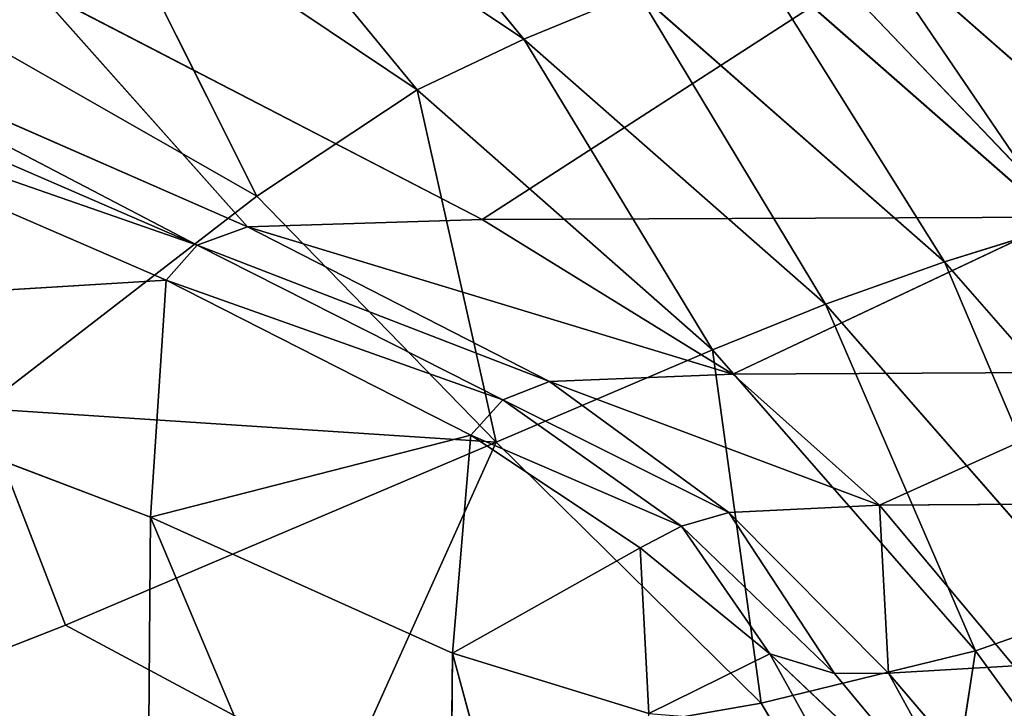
# Model space of a CAD drawing. Extents: x -51.9 to 0, y 0 to 35.3.
# Tile 58 of 117: x -29.2 to -23.8, y 24.5 to 28.3. Entities that reach past the tile are written whole.
import ezdxf

# ---------------------------------------------------------------- set-up
doc = ezdxf.new("R2010")
doc.units = 0
doc.header["$LTSCALE"] = 2.54
doc.layers.get('0').update_dxf_attribs({"color": 13, "linetype": 'CONTINUOUS'})

# ---------------------------------------------------------------- blocks, each defined once
blk = doc.blocks.new('GRUPUJ_2')
at = {"color": 0}
for p, q in [((6.1215, 27.5208, 10.7571), (5.9494, 24.7183, 12.55)), ((6.1215, 27.5208, 10.7571), (5.9494, 24.7183, 12.55)), ((7.1539, 24.798, 12.55), (6.1215, 27.5208, 10.7571)), ((7.1539, 24.798, 12.55), (6.1215, 27.5208, 10.7571)), ((4.7705, 27.4458, 10.7571), (5.9494, 24.7183, 12.55)), ((4.7705, 27.4458, 10.7571), (5.7719, 24.5619, 12.55)), ((4.7705, 27.4458, 10.7571), (5.9494, 24.7183, 12.55)), ((4.7705, 27.4458, 10.7571), (5.7719, 24.5619, 12.55)), ((4.5941, 27.2828, 10.7571), (5.7719, 24.5619, 12.55)), ((4.5941, 27.2828, 10.7571), (5.7719, 24.5619, 12.55)), ((4.502, 26.9937, 10.7571), (5.7719, 24.5619, 12.55)), ((5.6793, 24.3053, 12.55), (4.502, 26.9937, 10.7571)), ((4.502, 26.9937, 10.7571), (5.7719, 24.5619, 12.55)), ((5.6793, 24.3053, 12.55), (4.502, 26.9937, 10.7571)), ((5.6418, 23.1122, 12.55), (4.4645, 25.3871, 10.7571)), ((4.4645, 25.3871, 10.7571), (5.6793, 24.3053, 12.55)), ((5.6418, 23.1122, 12.55), (4.4645, 25.3871, 10.7571)), ((4.4645, 25.3871, 10.7571), (5.6793, 24.3053, 12.55)), ((5.9494, 24.7183, 12.55), (7.1539, 24.798, 12.55)), ((5.9494, 24.7183, 12.55), (7.1539, 24.798, 12.55)), ((6.7367, 23.1695, 14.3429), (7.1539, 24.798, 12.55)), ((6.7367, 23.1695, 14.3429), (7.1539, 24.798, 12.55)), ((10.3273, 24.8245, 12.55), (7.1539, 24.798, 12.55)), ((10.3273, 24.8245, 12.55), (7.1539, 24.798, 12.55)), ((7.1539, 24.798, 12.55), (7.8439, 23.2632, 14.3429)), ((7.1539, 24.798, 12.55), (7.8439, 23.2632, 14.3429)), ((7.1539, 24.798, 12.55), (10.7218, 23.2945, 14.3429)), ((7.1539, 24.798, 12.55), (10.7218, 23.2945, 14.3429)), ((5.7719, 24.5619, 12.55), (5.9494, 24.7183, 12.55)), ((5.7719, 24.5619, 12.55), (5.9494, 24.7183, 12.55)), ((6.7367, 23.1695, 14.3429), (5.9494, 24.7183, 12.55)), ((6.5578, 23.007, 14.3429), (5.9494, 24.7183, 12.55)), ((6.7367, 23.1695, 14.3429), (5.9494, 24.7183, 12.55)), ((6.5578, 23.007, 14.3429), (5.9494, 24.7183, 12.55)), ((5.7719, 24.5619, 12.55), (5.6793, 24.3053, 12.55)), ((5.7719, 24.5619, 12.55), (5.6793, 24.3053, 12.55)), ((6.5578, 23.007, 14.3429), (5.7719, 24.5619, 12.55)), ((6.5578, 23.007, 14.3429), (5.7719, 24.5619, 12.55)), ((6.4649, 22.7695, 14.3429), (5.7719, 24.5619, 12.55)), ((6.4649, 22.7695, 14.3429), (5.7719, 24.5619, 12.55)), ((5.6793, 24.3053, 12.55), (5.6418, 23.1122, 12.55)), ((5.6793, 24.3053, 12.55), (5.6418, 23.1122, 12.55)), ((6.4274, 21.8375, 14.3429), (5.6793, 24.3053, 12.55)), ((6.4649, 22.7695, 14.3429), (5.6793, 24.3053, 12.55)), ((6.4649, 22.7695, 14.3429), (5.6793, 24.3053, 12.55)), ((6.4274, 21.8375, 14.3429), (5.6793, 24.3053, 12.55)), ((7.8439, 23.2632, 14.3429), (10.7218, 23.2945, 14.3429)), ((7.8439, 23.2632, 14.3429), (10.7218, 23.2945, 14.3429)), ((7.8439, 23.2632, 14.3429), (6.7367, 23.1695, 14.3429)), ((7.8439, 23.2632, 14.3429), (6.7367, 23.1695, 14.3429)), ((7.3104, 22.3099, 15.9863), (7.8439, 23.2632, 14.3429)), ((7.3104, 22.3099, 15.9863), (7.8439, 23.2632, 14.3429)), ((7.8439, 23.2632, 14.3429), (8.1503, 22.2646, 16.327)), ((7.8439, 23.2632, 14.3429), (10.8012, 22.4662, 15.9863)), ((7.8439, 23.2632, 14.3429), (8.1503, 22.2646, 16.327)), ((7.8439, 23.2632, 14.3429), (10.8012, 22.4662, 15.9863)), ((6.5578, 23.007, 14.3429), (6.7367, 23.1695, 14.3429)), ((6.5578, 23.007, 14.3429), (6.7367, 23.1695, 14.3429)), ((7.3104, 22.3099, 15.9863), (6.7367, 23.1695, 14.3429)), ((7.3104, 22.3099, 15.9863), (6.7367, 23.1695, 14.3429)), ((7.2002, 22.0997, 16.0984), (6.7367, 23.1695, 14.3429)), ((7.2002, 22.0997, 16.0984), (6.7367, 23.1695, 14.3429)), ((5.6418, 23.1122, 12.55), (4.452, 21.2712, 10.7571)), ((5.6418, 23.1122, 12.55), (4.452, 21.2712, 10.7571)), ((5.6418, 23.1122, 12.55), (5.6293, 20.1465, 12.55)), ((5.6418, 23.1122, 12.55), (5.6293, 20.1465, 12.55)), ((5.6418, 23.1122, 12.55), (6.4274, 21.8375, 14.3429)), ((5.6418, 23.1122, 12.55), (6.4274, 21.8375, 14.3429)), ((6.5578, 23.007, 14.3429), (6.4649, 22.7695, 14.3429)), ((6.5578, 23.007, 14.3429), (6.4649, 22.7695, 14.3429)), ((7.2002, 22.0997, 16.0984), (6.5578, 23.007, 14.3429)), ((7.1302, 21.8591, 16.1357), (6.5578, 23.007, 14.3429)), ((7.2002, 22.0997, 16.0984), (6.5578, 23.007, 14.3429)), ((7.1302, 21.8591, 16.1357), (6.5578, 23.007, 14.3429)), ((6.4274, 21.8375, 14.3429), (6.4649, 22.7695, 14.3429)), ((6.4274, 21.8375, 14.3429), (6.4649, 22.7695, 14.3429)), ((7.1302, 21.8591, 16.1357), (6.4649, 22.7695, 14.3429)), ((7.0927, 21.0933, 16.1357), (6.4649, 22.7695, 14.3429)), ((7.1302, 21.8591, 16.1357), (6.4649, 22.7695, 14.3429)), ((7.0927, 21.0933, 16.1357), (6.4649, 22.7695, 14.3429)), ((7.3104, 22.3099, 15.9863), (7.2002, 22.0997, 16.0984)), ((7.3104, 22.3099, 15.9863), (7.2002, 22.0997, 16.0984)), ((7.3104, 22.3099, 15.9863), (7.8486, 21.6503, 17.331)), ((7.3104, 22.3099, 15.9863), (7.8486, 21.6503, 17.331)), ((8.1503, 22.2646, 16.327), (7.3104, 22.3099, 15.9863)), ((8.1503, 22.2646, 16.327), (7.3104, 22.3099, 15.9863)), ((7.8486, 21.6503, 17.331), (8.1503, 22.2646, 16.327)), ((7.8486, 21.6503, 17.331), (8.1503, 22.2646, 16.327)), ((7.1302, 21.8591, 16.1357), (7.2002, 22.0997, 16.0984)), ((7.1302, 21.8591, 16.1357), (7.2002, 22.0997, 16.0984)), ((7.2002, 22.0997, 16.0984), (7.9474, 21.322, 17.7792)), ((7.8486, 21.6503, 17.331), (7.2002, 22.0997, 16.0984)), ((7.8486, 21.6503, 17.331), (7.2002, 22.0997, 16.0984)), ((7.2002, 22.0997, 16.0984), (7.9474, 21.322, 17.7792)), ((6.4274, 21.8375, 14.3429), (5.6293, 20.1465, 12.55)), ((6.4274, 21.8375, 14.3429), (5.6293, 20.1465, 12.55)), ((6.4274, 21.8375, 14.3429), (6.4149, 19.5918, 14.3429)), ((6.4274, 21.8375, 14.3429), (6.4149, 19.5918, 14.3429)), ((6.4274, 21.8375, 14.3429), (7.0927, 21.0933, 16.1357)), ((6.4274, 21.8375, 14.3429), (7.0927, 21.0933, 16.1357)), ((7.0927, 21.0933, 16.1357), (7.1302, 21.8591, 16.1357)), ((7.0927, 21.0933, 16.1357), (7.1302, 21.8591, 16.1357)), ((7.1302, 21.8591, 16.1357), (7.947, 21.047, 17.9286)), ((7.1302, 21.8591, 16.1357), (7.9474, 21.322, 17.7792)), ((7.1302, 21.8591, 16.1357), (7.947, 21.047, 17.9286)), ((7.1302, 21.8591, 16.1357), (7.9474, 21.322, 17.7792)), ((7.8486, 21.6503, 17.331), (8.2177, 21.4454, 17.9286)), ((7.8486, 21.6503, 17.331), (8.9284, 20.5067, 19.7214)), ((7.8486, 21.6503, 17.331), (8.2177, 21.4454, 17.9286)), ((7.9474, 21.322, 17.7792), (7.8486, 21.6503, 17.331)), ((7.8486, 21.6503, 17.331), (8.9284, 20.5067, 19.7214)), ((7.9474, 21.322, 17.7792), (7.8486, 21.6503, 17.331)), ((7.947, 21.047, 17.9286), (7.9474, 21.322, 17.7792)), ((7.947, 21.047, 17.9286), (7.9474, 21.322, 17.7792)), ((7.9474, 21.322, 17.7792), (8.9284, 20.5067, 19.7214)), ((7.9474, 21.322, 17.7792), (8.9284, 20.5067, 19.7214)), ((5.6293, 20.1465, 12.55), (4.452, 21.2712, 10.7571)), ((5.6293, 20.1465, 12.55), (4.452, 21.2712, 10.7571)), ((7.0927, 21.0933, 16.1357), (6.4149, 19.5918, 14.3429)), ((7.0927, 21.0933, 16.1357), (6.4149, 19.5918, 14.3429)), ((7.0802, 19.3076, 16.1357), (7.0927, 21.0933, 16.1357)), ((7.0802, 19.3076, 16.1357), (7.0927, 21.0933, 16.1357)), ((7.0927, 21.0933, 16.1357), (7.9095, 20.4097, 17.9286)), ((7.0927, 21.0933, 16.1357), (7.947, 21.047, 17.9286)), ((7.0927, 21.0933, 16.1357), (7.9095, 20.4097, 17.9286)), ((7.0927, 21.0933, 16.1357), (7.947, 21.047, 17.9286)), ((7.9095, 20.4097, 17.9286), (7.947, 21.047, 17.9286)), ((7.9095, 20.4097, 17.9286), (7.947, 21.047, 17.9286)), ((7.947, 21.047, 17.9286), (8.9284, 20.5067, 19.7214)), ((8.8394, 20.284, 19.7214), (7.947, 21.047, 17.9286)), ((8.8394, 20.284, 19.7214), (7.947, 21.047, 17.9286)), ((7.947, 21.047, 17.9286), (8.9284, 20.5067, 19.7214))]:
    blk.add_line(p, q, dxfattribs=at)
mesh = blk.add_polyface(dxfattribs=at)
corners = [(10.3273, 24.8245, 12.55), (6.1215, 27.5208, 10.7571), (9.7371, 27.5458, 10.7571)]
mesh.append_faces([[corners[k] for k in face] for face in [(0, 1, 2)]], dxfattribs={"color": 0})
mesh = blk.add_polyface(dxfattribs=at)
corners = [(6.1215, 27.5208, 10.7571), (5.9494, 24.7183, 12.55), (4.7705, 27.4458, 10.7571)]
mesh.append_faces([[corners[k] for k in face] for face in [(0, 1, 2)]], dxfattribs={"color": 0})
mesh = blk.add_polyface(dxfattribs=at)
corners = [(7.1539, 24.798, 12.55), (5.9494, 24.7183, 12.55), (6.1215, 27.5208, 10.7571)]
mesh.append_faces([[corners[k] for k in face] for face in [(0, 1, 2)]], dxfattribs={"color": 0})
mesh = blk.add_polyface(dxfattribs=at)
corners = [(10.3273, 24.8245, 12.55), (7.1539, 24.798, 12.55), (6.1215, 27.5208, 10.7571)]
mesh.append_faces([[corners[k] for k in face] for face in [(0, 1, 2)]], dxfattribs={"color": 0})
mesh = blk.add_polyface(dxfattribs=at)
corners = [(5.7719, 24.5619, 12.55), (4.5941, 27.2828, 10.7571), (4.7705, 27.4458, 10.7571)]
mesh.append_faces([[corners[k] for k in face] for face in [(0, 1, 2)]], dxfattribs={"color": 0})
mesh = blk.add_polyface(dxfattribs=at)
corners = [(5.9494, 24.7183, 12.55), (5.7719, 24.5619, 12.55), (4.7705, 27.4458, 10.7571)]
mesh.append_faces([[corners[k] for k in face] for face in [(0, 1, 2)]], dxfattribs={"color": 0})
mesh = blk.add_polyface(dxfattribs=at)
corners = [(5.7719, 24.5619, 12.55), (4.502, 26.9937, 10.7571), (4.5941, 27.2828, 10.7571)]
mesh.append_faces([[corners[k] for k in face] for face in [(0, 1, 2)]], dxfattribs={"color": 0})
mesh = blk.add_polyface(dxfattribs=at)
corners = [(4.502, 26.9937, 10.7571), (5.6793, 24.3053, 12.55), (4.4645, 25.3871, 10.7571)]
mesh.append_faces([[corners[k] for k in face] for face in [(0, 1, 2)]], dxfattribs={"color": 0})
mesh = blk.add_polyface(dxfattribs=at)
corners = [(5.7719, 24.5619, 12.55), (5.6793, 24.3053, 12.55), (4.502, 26.9937, 10.7571)]
mesh.append_faces([[corners[k] for k in face] for face in [(0, 1, 2)]], dxfattribs={"color": 0})
mesh = blk.add_polyface(dxfattribs=at)
corners = [(4.4645, 25.3871, 10.7571), (5.6418, 23.1122, 12.55), (4.452, 21.2712, 10.7571)]
mesh.append_faces([[corners[k] for k in face] for face in [(0, 1, 2)]], dxfattribs={"color": 0})
mesh = blk.add_polyface(dxfattribs=at)
corners = [(4.4645, 25.3871, 10.7571), (5.6793, 24.3053, 12.55), (5.6418, 23.1122, 12.55)]
mesh.append_faces([[corners[k] for k in face] for face in [(0, 1, 2)]], dxfattribs={"color": 0})
mesh = blk.add_polyface(dxfattribs=at)
corners = [(6.7367, 23.1695, 14.3429), (5.9494, 24.7183, 12.55), (7.1539, 24.798, 12.55)]
mesh.append_faces([[corners[k] for k in face] for face in [(0, 1, 2)]], dxfattribs={"color": 0})
mesh = blk.add_polyface(dxfattribs=at)
corners = [(6.7367, 23.1695, 14.3429), (7.1539, 24.798, 12.55), (7.8439, 23.2632, 14.3429)]
mesh.append_faces([[corners[k] for k in face] for face in [(0, 1, 2)]], dxfattribs={"color": 0})
mesh = blk.add_polyface(dxfattribs=at)
corners = [(10.7218, 23.2945, 14.3429), (7.1539, 24.798, 12.55), (10.3273, 24.8245, 12.55)]
mesh.append_faces([[corners[k] for k in face] for face in [(0, 1, 2)]], dxfattribs={"color": 0})
mesh = blk.add_polyface(dxfattribs=at)
corners = [(7.8439, 23.2632, 14.3429), (7.1539, 24.798, 12.55), (10.7218, 23.2945, 14.3429)]
mesh.append_faces([[corners[k] for k in face] for face in [(0, 1, 2)]], dxfattribs={"color": 0})
mesh = blk.add_polyface(dxfattribs=at)
corners = [(6.5578, 23.007, 14.3429), (5.7719, 24.5619, 12.55), (5.9494, 24.7183, 12.55)]
mesh.append_faces([[corners[k] for k in face] for face in [(0, 1, 2)]], dxfattribs={"color": 0})
mesh = blk.add_polyface(dxfattribs=at)
corners = [(6.7367, 23.1695, 14.3429), (6.5578, 23.007, 14.3429), (5.9494, 24.7183, 12.55)]
mesh.append_faces([[corners[k] for k in face] for face in [(0, 1, 2)]], dxfattribs={"color": 0})
mesh = blk.add_polyface(dxfattribs=at)
corners = [(5.7719, 24.5619, 12.55), (6.4649, 22.7695, 14.3429), (5.6793, 24.3053, 12.55)]
mesh.append_faces([[corners[k] for k in face] for face in [(0, 1, 2)]], dxfattribs={"color": 0})
mesh = blk.add_polyface(dxfattribs=at)
corners = [(5.7719, 24.5619, 12.55), (6.5578, 23.007, 14.3429), (6.4649, 22.7695, 14.3429)]
mesh.append_faces([[corners[k] for k in face] for face in [(0, 1, 2)]], dxfattribs={"color": 0})
mesh = blk.add_polyface(dxfattribs=at)
corners = [(5.6793, 24.3053, 12.55), (6.4274, 21.8375, 14.3429), (5.6418, 23.1122, 12.55)]
mesh.append_faces([[corners[k] for k in face] for face in [(0, 1, 2)]], dxfattribs={"color": 0})
mesh = blk.add_polyface(dxfattribs=at)
corners = [(5.6793, 24.3053, 12.55), (6.4649, 22.7695, 14.3429), (6.4274, 21.8375, 14.3429)]
mesh.append_faces([[corners[k] for k in face] for face in [(0, 1, 2)]], dxfattribs={"color": 0})
mesh = blk.add_polyface(dxfattribs=at)
corners = [(10.8012, 22.4662, 15.9863), (7.8439, 23.2632, 14.3429), (10.7218, 23.2945, 14.3429)]
mesh.append_faces([[corners[k] for k in face] for face in [(0, 1, 2)]], dxfattribs={"color": 0})
mesh = blk.add_polyface(dxfattribs=at)
corners = [(7.3104, 22.3099, 15.9863), (6.7367, 23.1695, 14.3429), (7.8439, 23.2632, 14.3429)]
mesh.append_faces([[corners[k] for k in face] for face in [(0, 1, 2)]], dxfattribs={"color": 0})
mesh = blk.add_polyface(dxfattribs=at)
corners = [(8.1503, 22.2646, 16.327), (7.3104, 22.3099, 15.9863), (7.8439, 23.2632, 14.3429)]
mesh.append_faces([[corners[k] for k in face] for face in [(0, 1, 2)]], dxfattribs={"color": 0})
mesh = blk.add_polyface(dxfattribs=at)
corners = [(8.1503, 22.2646, 16.327), (7.8439, 23.2632, 14.3429), (10.8012, 22.4662, 15.9863)]
mesh.append_faces([[corners[k] for k in face] for face in [(0, 1, 2)]], dxfattribs={"color": 0})
mesh = blk.add_polyface(dxfattribs=at)
corners = [(7.2002, 22.0997, 16.0984), (6.5578, 23.007, 14.3429), (6.7367, 23.1695, 14.3429)]
mesh.append_faces([[corners[k] for k in face] for face in [(0, 1, 2)]], dxfattribs={"color": 0})
mesh = blk.add_polyface(dxfattribs=at)
corners = [(6.7367, 23.1695, 14.3429), (7.3104, 22.3099, 15.9863), (7.2002, 22.0997, 16.0984)]
mesh.append_faces([[corners[k] for k in face] for face in [(0, 1, 2)]], dxfattribs={"color": 0})
mesh = blk.add_polyface(dxfattribs=at)
corners = [(5.6418, 23.1122, 12.55), (5.6293, 20.1465, 12.55), (4.452, 21.2712, 10.7571)]
mesh.append_faces([[corners[k] for k in face] for face in [(0, 1, 2)]], dxfattribs={"color": 0})
mesh = blk.add_polyface(dxfattribs=at)
corners = [(5.6418, 23.1122, 12.55), (6.4274, 21.8375, 14.3429), (5.6293, 20.1465, 12.55)]
mesh.append_faces([[corners[k] for k in face] for face in [(0, 1, 2)]], dxfattribs={"color": 0})
mesh = blk.add_polyface(dxfattribs=at)
corners = [(6.5578, 23.007, 14.3429), (7.1302, 21.8591, 16.1357), (6.4649, 22.7695, 14.3429)]
mesh.append_faces([[corners[k] for k in face] for face in [(0, 1, 2)]], dxfattribs={"color": 0})
mesh = blk.add_polyface(dxfattribs=at)
corners = [(6.5578, 23.007, 14.3429), (7.2002, 22.0997, 16.0984), (7.1302, 21.8591, 16.1357)]
mesh.append_faces([[corners[k] for k in face] for face in [(0, 1, 2)]], dxfattribs={"color": 0})
mesh = blk.add_polyface(dxfattribs=at)
corners = [(6.4649, 22.7695, 14.3429), (7.0927, 21.0933, 16.1357), (6.4274, 21.8375, 14.3429)]
mesh.append_faces([[corners[k] for k in face] for face in [(0, 1, 2)]], dxfattribs={"color": 0})
mesh = blk.add_polyface(dxfattribs=at)
corners = [(6.4649, 22.7695, 14.3429), (7.1302, 21.8591, 16.1357), (7.0927, 21.0933, 16.1357)]
mesh.append_faces([[corners[k] for k in face] for face in [(0, 1, 2)]], dxfattribs={"color": 0})
mesh = blk.add_polyface(dxfattribs=at)
corners = [(7.3104, 22.3099, 15.9863), (7.8486, 21.6503, 17.331), (7.2002, 22.0997, 16.0984)]
mesh.append_faces([[corners[k] for k in face] for face in [(0, 1, 2)]], dxfattribs={"color": 0})
mesh = blk.add_polyface(dxfattribs=at)
corners = [(7.8486, 21.6503, 17.331), (7.3104, 22.3099, 15.9863), (8.1503, 22.2646, 16.327)]
mesh.append_faces([[corners[k] for k in face] for face in [(0, 1, 2)]], dxfattribs={"color": 0})
mesh = blk.add_polyface(dxfattribs=at)
corners = [(8.2177, 21.4454, 17.9286), (7.8486, 21.6503, 17.331), (8.1503, 22.2646, 16.327)]
mesh.append_faces([[corners[k] for k in face] for face in [(0, 1, 2)]], dxfattribs={"color": 0})
mesh = blk.add_polyface(dxfattribs=at)
corners = [(7.2002, 22.0997, 16.0984), (7.9474, 21.322, 17.7792), (7.1302, 21.8591, 16.1357)]
mesh.append_faces([[corners[k] for k in face] for face in [(0, 1, 2)]], dxfattribs={"color": 0})
mesh = blk.add_polyface(dxfattribs=at)
corners = [(7.2002, 22.0997, 16.0984), (7.8486, 21.6503, 17.331), (7.9474, 21.322, 17.7792)]
mesh.append_faces([[corners[k] for k in face] for face in [(0, 1, 2)]], dxfattribs={"color": 0})
mesh = blk.add_polyface(dxfattribs=at)
corners = [(6.4274, 21.8375, 14.3429), (6.4149, 19.5918, 14.3429), (5.6293, 20.1465, 12.55)]
mesh.append_faces([[corners[k] for k in face] for face in [(0, 1, 2)]], dxfattribs={"color": 0})
mesh = blk.add_polyface(dxfattribs=at)
corners = [(6.4274, 21.8375, 14.3429), (7.0927, 21.0933, 16.1357), (6.4149, 19.5918, 14.3429)]
mesh.append_faces([[corners[k] for k in face] for face in [(0, 1, 2)]], dxfattribs={"color": 0})
mesh = blk.add_polyface(dxfattribs=at)
corners = [(7.1302, 21.8591, 16.1357), (7.947, 21.047, 17.9286), (7.0927, 21.0933, 16.1357)]
mesh.append_faces([[corners[k] for k in face] for face in [(0, 1, 2)]], dxfattribs={"color": 0})
mesh = blk.add_polyface(dxfattribs=at)
corners = [(7.1302, 21.8591, 16.1357), (7.9474, 21.322, 17.7792), (7.947, 21.047, 17.9286)]
mesh.append_faces([[corners[k] for k in face] for face in [(0, 1, 2)]], dxfattribs={"color": 0})
mesh = blk.add_polyface(dxfattribs=at)
corners = [(8.9284, 20.5067, 19.7214), (7.8486, 21.6503, 17.331), (8.2177, 21.4454, 17.9286)]
mesh.append_faces([[corners[k] for k in face] for face in [(0, 1, 2)]], dxfattribs={"color": 0})
mesh = blk.add_polyface(dxfattribs=at)
corners = [(7.8486, 21.6503, 17.331), (8.9284, 20.5067, 19.7214), (7.9474, 21.322, 17.7792)]
mesh.append_faces([[corners[k] for k in face] for face in [(0, 1, 2)]], dxfattribs={"color": 0})
mesh = blk.add_polyface(dxfattribs=at)
corners = [(7.9474, 21.322, 17.7792), (8.9284, 20.5067, 19.7214), (7.947, 21.047, 17.9286)]
mesh.append_faces([[corners[k] for k in face] for face in [(0, 1, 2)]], dxfattribs={"color": 0})
mesh = blk.add_polyface(dxfattribs=at)
corners = [(4.452, 21.2712, 10.7571), (5.6293, 20.1465, 12.55), (4.4913, 16.9447, 10.7571)]
mesh.append_faces([[corners[k] for k in face] for face in [(0, 1, 2)]], dxfattribs={"color": 0})
mesh = blk.add_polyface(dxfattribs=at)
corners = [(7.0927, 21.0933, 16.1357), (7.0802, 19.3076, 16.1357), (6.4149, 19.5918, 14.3429)]
mesh.append_faces([[corners[k] for k in face] for face in [(0, 1, 2)]], dxfattribs={"color": 0})
mesh = blk.add_polyface(dxfattribs=at)
corners = [(7.0927, 21.0933, 16.1357), (7.9095, 20.4097, 17.9286), (7.0802, 19.3076, 16.1357)]
mesh.append_faces([[corners[k] for k in face] for face in [(0, 1, 2)]], dxfattribs={"color": 0})
mesh = blk.add_polyface(dxfattribs=at)
corners = [(7.0927, 21.0933, 16.1357), (7.947, 21.047, 17.9286), (7.9095, 20.4097, 17.9286)]
mesh.append_faces([[corners[k] for k in face] for face in [(0, 1, 2)]], dxfattribs={"color": 0})
mesh = blk.add_polyface(dxfattribs=at)
corners = [(7.947, 21.047, 17.9286), (8.8394, 20.284, 19.7214), (7.9095, 20.4097, 17.9286)]
mesh.append_faces([[corners[k] for k in face] for face in [(0, 1, 2)]], dxfattribs={"color": 0})
mesh = blk.add_polyface(dxfattribs=at)
corners = [(7.947, 21.047, 17.9286), (8.9284, 20.5067, 19.7214), (8.8394, 20.284, 19.7214)]
mesh.append_faces([[corners[k] for k in face] for face in [(0, 1, 2)]], dxfattribs={"color": 0})
blk = doc.blocks.new('GRUPUJ_3')
at = {"color": 0}
for p, q in [((10.3477, 28.9532, 37.1), (11.8773, 32.8509, 37.1)), ((10.3477, 28.9532, 37.1), (11.8773, 32.8509, 37.1)), ((7.9934, 27.9021, 37.0749), (7.0457, 29.569, 37.0749)), ((7.9934, 27.9021, 37.0749), (7.0457, 29.569, 37.0749)), ((7.9934, 27.9021, 37.0749), (9.1596, 29.4141, 37.1)), ((7.9934, 27.9021, 37.0749), (9.1596, 29.4141, 37.1)), ((9.1596, 29.4141, 37.1), (9.3445, 26.5887, 37.0749)), ((10.3477, 28.9532, 37.1), (9.1596, 29.4141, 37.1)), ((10.3477, 28.9532, 37.1), (9.1596, 29.4141, 37.1)), ((9.1596, 29.4141, 37.1), (9.3445, 26.5887, 37.0749)), ((9.3445, 26.5887, 37.0749), (10.3477, 28.9532, 37.1)), ((9.3445, 26.5887, 37.0749), (10.3477, 28.9532, 37.1)), ((11.1728, 27.4118, 37.1), (10.3477, 28.9532, 37.1)), ((11.1728, 27.4118, 37.1), (10.3477, 28.9532, 37.1)), ((7.4116, 27.0218, 36.9995), (6.2263, 28.7891, 36.9995)), ((7.4116, 27.0218, 36.9995), (6.2263, 28.7891, 36.9995)), ((7.9934, 27.9021, 37.0749), (6.2263, 28.7891, 36.9995)), ((7.9934, 27.9021, 37.0749), (6.2263, 28.7891, 36.9995)), ((5.9183, 28.25, 36.8555), (7.1329, 26.4372, 36.8555)), ((7.4116, 27.0218, 36.9995), (5.9183, 28.25, 36.8555)), ((7.4116, 27.0218, 36.9995), (5.9183, 28.25, 36.8555)), ((5.9183, 28.25, 36.8555), (7.1329, 26.4372, 36.8555)), ((7.9934, 27.9021, 37.0749), (7.4116, 27.0218, 36.9995)), ((7.9934, 27.9021, 37.0749), (7.4116, 27.0218, 36.9995)), ((9.3445, 26.5887, 37.0749), (7.9934, 27.9021, 37.0749)), ((9.3445, 26.5887, 37.0749), (7.9934, 27.9021, 37.0749)), ((7.1329, 26.4372, 36.8555), (5.6362, 27.664, 36.6245)), ((7.1329, 26.4372, 36.8555), (5.6362, 27.664, 36.6245)), ((11.1728, 27.4118, 37.1), (9.3445, 26.5887, 37.0749)), ((11.1728, 27.4118, 37.1), (9.3445, 26.5887, 37.0749)), ((10.7757, 25.1336, 37.0749), (11.1728, 27.4118, 37.1)), ((10.7757, 25.1336, 37.0749), (11.1728, 27.4118, 37.1)), ((7.1329, 26.4372, 36.8555), (7.4116, 27.0218, 36.9995)), ((7.1329, 26.4372, 36.8555), (7.4116, 27.0218, 36.9995)), ((8.8374, 25.4, 36.9995), (7.4116, 27.0218, 36.9995)), ((9.3445, 26.5887, 37.0749), (7.4116, 27.0218, 36.9995)), ((8.8374, 25.4, 36.9995), (7.4116, 27.0218, 36.9995)), ((9.3445, 26.5887, 37.0749), (7.4116, 27.0218, 36.9995)), ((9.3445, 26.5887, 37.0749), (8.8374, 25.4, 36.9995)), ((9.3445, 26.5887, 37.0749), (8.8374, 25.4, 36.9995)), ((10.7757, 25.1336, 37.0749), (9.3445, 26.5887, 37.0749)), ((10.7757, 25.1336, 37.0749), (9.3445, 26.5887, 37.0749)), ((7.1329, 26.4372, 36.8555), (6.8758, 25.8122, 36.6245)), ((7.1329, 26.4372, 36.8555), (6.8758, 25.8122, 36.6245)), ((8.8374, 25.4, 36.9995), (7.1329, 26.4372, 36.8555)), ((7.1329, 26.4372, 36.8555), (8.5871, 24.7813, 36.8555)), ((8.8374, 25.4, 36.9995), (7.1329, 26.4372, 36.8555)), ((7.1329, 26.4372, 36.8555), (8.5871, 24.7813, 36.8555)), ((8.5871, 24.7813, 36.8555), (6.8758, 25.8122, 36.6245)), ((8.3545, 24.1273, 36.6245), (6.8758, 25.8122, 36.6245)), ((8.3545, 24.1273, 36.6245), (6.8758, 25.8122, 36.6245)), ((8.5871, 24.7813, 36.8555), (6.8758, 25.8122, 36.6245)), ((8.8374, 25.4, 36.9995), (8.5871, 24.7813, 36.8555)), ((8.8374, 25.4, 36.9995), (8.5871, 24.7813, 36.8555)), ((10.4885, 23.9571, 36.9995), (8.8374, 25.4, 36.9995)), ((10.7757, 25.1336, 37.0749), (8.8374, 25.4, 36.9995)), ((10.4885, 23.9571, 36.9995), (8.8374, 25.4, 36.9995)), ((10.7757, 25.1336, 37.0749), (8.8374, 25.4, 36.9995)), ((8.3545, 24.1273, 36.6245), (6.657, 25.1901, 36.3249)), ((8.1544, 23.4827, 36.3249), (6.657, 25.1901, 36.3249)), ((8.3545, 24.1273, 36.6245), (6.657, 25.1901, 36.3249)), ((8.1544, 23.4827, 36.3249), (6.657, 25.1901, 36.3249)), ((10.7757, 25.1336, 37.0749), (10.4885, 23.9571, 36.9995)), ((10.7757, 25.1336, 37.0749), (10.4885, 23.9571, 36.9995)), ((12.2881, 24.2314, 37.0749), (10.7757, 25.1336, 37.0749)), ((12.2881, 24.2314, 37.0749), (10.7757, 25.1336, 37.0749)), ((8.3545, 24.1273, 36.6245), (8.5871, 24.7813, 36.8555)), ((8.3545, 24.1273, 36.6245), (8.5871, 24.7813, 36.8555)), ((8.5871, 24.7813, 36.8555), (10.2631, 23.3153, 36.8555)), ((10.4885, 23.9571, 36.9995), (8.5871, 24.7813, 36.8555)), ((8.5871, 24.7813, 36.8555), (10.2631, 23.3153, 36.8555)), ((10.4885, 23.9571, 36.9995), (8.5871, 24.7813, 36.8555)), ((8.0019, 22.8927, 35.975), (6.4928, 24.6141, 35.975)), ((8.1544, 23.4827, 36.3249), (6.4928, 24.6141, 35.975)), ((8.0019, 22.8927, 35.975), (6.4928, 24.6141, 35.975)), ((8.1544, 23.4827, 36.3249), (6.4928, 24.6141, 35.975)), ((12.2881, 24.2314, 37.0749), (10.4885, 23.9571, 36.9995)), ((12.2881, 24.2314, 37.0749), (10.4885, 23.9571, 36.9995)), ((8.1544, 23.4827, 36.3249), (8.3545, 24.1273, 36.6245)), ((8.1544, 23.4827, 36.3249), (8.3545, 24.1273, 36.6245)), ((10.0518, 22.6414, 36.6245), (8.3545, 24.1273, 36.6245)), ((10.2631, 23.3153, 36.8555), (8.3545, 24.1273, 36.6245)), ((10.0518, 22.6414, 36.6245), (8.3545, 24.1273, 36.6245)), ((10.2631, 23.3153, 36.8555), (8.3545, 24.1273, 36.6245)), ((10.2631, 23.3153, 36.8555), (10.4885, 23.9571, 36.9995)), ((10.2631, 23.3153, 36.8555), (10.4885, 23.9571, 36.9995)), ((12.1573, 22.7411, 36.9995), (10.4885, 23.9571, 36.9995)), ((12.1573, 22.7411, 36.9995), (10.4885, 23.9571, 36.9995))]:
    blk.add_line(p, q, dxfattribs=at)
at = {"color": 0, "xscale": 1.08, "yscale": 1.08, "zscale": 1.08, "rotation": 360}
blk.add_blockref('GRUPUJ_2', (2.0289, 1.7039, 4.6897), dxfattribs=at)
at = {"color": 0}
mesh = blk.add_polyface(dxfattribs=at)
corners = [(11.8773, 32.8509, 37.1), (9.1596, 29.4141, 37.1), (10.3477, 28.9532, 37.1)]
mesh.append_faces([[corners[k] for k in face] for face in [(0, 1, 2)]], dxfattribs={"color": 0})
mesh = blk.add_polyface(dxfattribs=at)
corners = [(11.8773, 32.8509, 37.1), (10.3477, 28.9532, 37.1), (11.1728, 27.4118, 37.1)]
mesh.append_faces([[corners[k] for k in face] for face in [(0, 1, 2)]], dxfattribs={"color": 0})
mesh = blk.add_polyface(dxfattribs=at)
corners = [(7.0457, 29.569, 37.0749), (5.2969, 30.6681, 36.9995), (6.2263, 28.7891, 36.9995)]
mesh.append_faces([[corners[k] for k in face] for face in [(0, 1, 2)]], dxfattribs={"color": 0})
mesh = blk.add_polyface(dxfattribs=at)
corners = [(7.9934, 27.9021, 37.0749), (7.0457, 29.569, 37.0749), (6.2263, 28.7891, 36.9995)]
mesh.append_faces([[corners[k] for k in face] for face in [(0, 1, 2)]], dxfattribs={"color": 0})
mesh = blk.add_polyface(dxfattribs=at)
corners = [(9.1596, 29.4141, 37.1), (7.0457, 29.569, 37.0749), (7.9934, 27.9021, 37.0749)]
mesh.append_faces([[corners[k] for k in face] for face in [(0, 1, 2)]], dxfattribs={"color": 0})
mesh = blk.add_polyface(dxfattribs=at)
corners = [(9.3445, 26.5887, 37.0749), (9.1596, 29.4141, 37.1), (7.9934, 27.9021, 37.0749)]
mesh.append_faces([[corners[k] for k in face] for face in [(0, 1, 2)]], dxfattribs={"color": 0})
mesh = blk.add_polyface(dxfattribs=at)
corners = [(10.3477, 28.9532, 37.1), (9.1596, 29.4141, 37.1), (9.3445, 26.5887, 37.0749)]
mesh.append_faces([[corners[k] for k in face] for face in [(0, 1, 2)]], dxfattribs={"color": 0})
mesh = blk.add_polyface(dxfattribs=at)
corners = [(11.1728, 27.4118, 37.1), (10.3477, 28.9532, 37.1), (9.3445, 26.5887, 37.0749)]
mesh.append_faces([[corners[k] for k in face] for face in [(0, 1, 2)]], dxfattribs={"color": 0})
mesh = blk.add_polyface(dxfattribs=at)
corners = [(7.4116, 27.0218, 36.9995), (6.2263, 28.7891, 36.9995), (5.9183, 28.25, 36.8555)]
mesh.append_faces([[corners[k] for k in face] for face in [(0, 1, 2)]], dxfattribs={"color": 0})
mesh = blk.add_polyface(dxfattribs=at)
corners = [(7.9934, 27.9021, 37.0749), (6.2263, 28.7891, 36.9995), (7.4116, 27.0218, 36.9995)]
mesh.append_faces([[corners[k] for k in face] for face in [(0, 1, 2)]], dxfattribs={"color": 0})
mesh = blk.add_polyface(dxfattribs=at)
corners = [(7.1329, 26.4372, 36.8555), (5.9183, 28.25, 36.8555), (5.6362, 27.664, 36.6245)]
mesh.append_faces([[corners[k] for k in face] for face in [(0, 1, 2)]], dxfattribs={"color": 0})
mesh = blk.add_polyface(dxfattribs=at)
corners = [(7.4116, 27.0218, 36.9995), (5.9183, 28.25, 36.8555), (7.1329, 26.4372, 36.8555)]
mesh.append_faces([[corners[k] for k in face] for face in [(0, 1, 2)]], dxfattribs={"color": 0})
mesh = blk.add_polyface(dxfattribs=at)
corners = [(9.3445, 26.5887, 37.0749), (7.9934, 27.9021, 37.0749), (7.4116, 27.0218, 36.9995)]
mesh.append_faces([[corners[k] for k in face] for face in [(0, 1, 2)]], dxfattribs={"color": 0})
mesh = blk.add_polyface(dxfattribs=at)
corners = [(7.1329, 26.4372, 36.8555), (5.6362, 27.664, 36.6245), (6.8758, 25.8122, 36.6245)]
mesh.append_faces([[corners[k] for k in face] for face in [(0, 1, 2)]], dxfattribs={"color": 0})
mesh = blk.add_polyface(dxfattribs=at)
corners = [(11.1728, 27.4118, 37.1), (9.3445, 26.5887, 37.0749), (10.7757, 25.1336, 37.0749)]
mesh.append_faces([[corners[k] for k in face] for face in [(0, 1, 2)]], dxfattribs={"color": 0})
mesh = blk.add_polyface(dxfattribs=at)
corners = [(12.2881, 24.2314, 37.0749), (11.1728, 27.4118, 37.1), (10.7757, 25.1336, 37.0749)]
mesh.append_faces([[corners[k] for k in face] for face in [(0, 1, 2)]], dxfattribs={"color": 0})
mesh = blk.add_polyface(dxfattribs=at)
corners = [(8.8374, 25.4, 36.9995), (7.4116, 27.0218, 36.9995), (7.1329, 26.4372, 36.8555)]
mesh.append_faces([[corners[k] for k in face] for face in [(0, 1, 2)]], dxfattribs={"color": 0})
mesh = blk.add_polyface(dxfattribs=at)
corners = [(9.3445, 26.5887, 37.0749), (7.4116, 27.0218, 36.9995), (8.8374, 25.4, 36.9995)]
mesh.append_faces([[corners[k] for k in face] for face in [(0, 1, 2)]], dxfattribs={"color": 0})
mesh = blk.add_polyface(dxfattribs=at)
corners = [(10.7757, 25.1336, 37.0749), (9.3445, 26.5887, 37.0749), (8.8374, 25.4, 36.9995)]
mesh.append_faces([[corners[k] for k in face] for face in [(0, 1, 2)]], dxfattribs={"color": 0})
mesh = blk.add_polyface(dxfattribs=at)
corners = [(8.5871, 24.7813, 36.8555), (7.1329, 26.4372, 36.8555), (6.8758, 25.8122, 36.6245)]
mesh.append_faces([[corners[k] for k in face] for face in [(0, 1, 2)]], dxfattribs={"color": 0})
mesh = blk.add_polyface(dxfattribs=at)
corners = [(8.8374, 25.4, 36.9995), (7.1329, 26.4372, 36.8555), (8.5871, 24.7813, 36.8555)]
mesh.append_faces([[corners[k] for k in face] for face in [(0, 1, 2)]], dxfattribs={"color": 0})
mesh = blk.add_polyface(dxfattribs=at)
corners = [(8.3545, 24.1273, 36.6245), (6.8758, 25.8122, 36.6245), (6.657, 25.1901, 36.3249)]
mesh.append_faces([[corners[k] for k in face] for face in [(0, 1, 2)]], dxfattribs={"color": 0})
mesh = blk.add_polyface(dxfattribs=at)
corners = [(8.5871, 24.7813, 36.8555), (6.8758, 25.8122, 36.6245), (8.3545, 24.1273, 36.6245)]
mesh.append_faces([[corners[k] for k in face] for face in [(0, 1, 2)]], dxfattribs={"color": 0})
mesh = blk.add_polyface(dxfattribs=at)
corners = [(10.4885, 23.9571, 36.9995), (8.8374, 25.4, 36.9995), (8.5871, 24.7813, 36.8555)]
mesh.append_faces([[corners[k] for k in face] for face in [(0, 1, 2)]], dxfattribs={"color": 0})
mesh = blk.add_polyface(dxfattribs=at)
corners = [(10.7757, 25.1336, 37.0749), (8.8374, 25.4, 36.9995), (10.4885, 23.9571, 36.9995)]
mesh.append_faces([[corners[k] for k in face] for face in [(0, 1, 2)]], dxfattribs={"color": 0})
mesh = blk.add_polyface(dxfattribs=at)
corners = [(8.1544, 23.4827, 36.3249), (6.657, 25.1901, 36.3249), (6.4928, 24.6141, 35.975)]
mesh.append_faces([[corners[k] for k in face] for face in [(0, 1, 2)]], dxfattribs={"color": 0})
mesh = blk.add_polyface(dxfattribs=at)
corners = [(8.3545, 24.1273, 36.6245), (6.657, 25.1901, 36.3249), (8.1544, 23.4827, 36.3249)]
mesh.append_faces([[corners[k] for k in face] for face in [(0, 1, 2)]], dxfattribs={"color": 0})
mesh = blk.add_polyface(dxfattribs=at)
corners = [(12.2881, 24.2314, 37.0749), (10.7757, 25.1336, 37.0749), (10.4885, 23.9571, 36.9995)]
mesh.append_faces([[corners[k] for k in face] for face in [(0, 1, 2)]], dxfattribs={"color": 0})
mesh = blk.add_polyface(dxfattribs=at)
corners = [(10.2631, 23.3153, 36.8555), (8.5871, 24.7813, 36.8555), (8.3545, 24.1273, 36.6245)]
mesh.append_faces([[corners[k] for k in face] for face in [(0, 1, 2)]], dxfattribs={"color": 0})
mesh = blk.add_polyface(dxfattribs=at)
corners = [(10.4885, 23.9571, 36.9995), (8.5871, 24.7813, 36.8555), (10.2631, 23.3153, 36.8555)]
mesh.append_faces([[corners[k] for k in face] for face in [(0, 1, 2)]], dxfattribs={"color": 0})
mesh = blk.add_polyface(dxfattribs=at)
corners = [(8.0019, 22.8927, 35.975), (6.4928, 24.6141, 35.975), (6.3096, 23.6533, 35.2205)]
mesh.append_faces([[corners[k] for k in face] for face in [(0, 1, 2)]], dxfattribs={"color": 0})
mesh = blk.add_polyface(dxfattribs=at)
corners = [(8.1544, 23.4827, 36.3249), (6.4928, 24.6141, 35.975), (8.0019, 22.8927, 35.975)]
mesh.append_faces([[corners[k] for k in face] for face in [(0, 1, 2)]], dxfattribs={"color": 0})
mesh = blk.add_polyface(dxfattribs=at)
corners = [(12.2881, 24.2314, 37.0749), (10.4885, 23.9571, 36.9995), (12.1573, 22.7411, 36.9995)]
mesh.append_faces([[corners[k] for k in face] for face in [(0, 1, 2)]], dxfattribs={"color": 0})
mesh = blk.add_polyface(dxfattribs=at)
corners = [(10.0518, 22.6414, 36.6245), (8.3545, 24.1273, 36.6245), (8.1544, 23.4827, 36.3249)]
mesh.append_faces([[corners[k] for k in face] for face in [(0, 1, 2)]], dxfattribs={"color": 0})
mesh = blk.add_polyface(dxfattribs=at)
corners = [(10.2631, 23.3153, 36.8555), (8.3545, 24.1273, 36.6245), (10.0518, 22.6414, 36.6245)]
mesh.append_faces([[corners[k] for k in face] for face in [(0, 1, 2)]], dxfattribs={"color": 0})
mesh = blk.add_polyface(dxfattribs=at)
corners = [(12.1573, 22.7411, 36.9995), (10.4885, 23.9571, 36.9995), (10.2631, 23.3153, 36.8555)]
mesh.append_faces([[corners[k] for k in face] for face in [(0, 1, 2)]], dxfattribs={"color": 0})
blk = doc.blocks.new('KOMPONENT_1')
at = {"color": 0}
blk.add_blockref('GRUPUJ_3', (0.0771, 0.1447, -0.1), dxfattribs=at)
blk = doc.blocks.new('ZESTAW_OLTENS_HAMNES_MISKA')
at = {"color": 7, "extrusion": (-7.65714e-16, 0, -1)}
blk.add_blockref('KOMPONENT_1', (-35.4229, -0.1447, -37), dxfattribs=at)

msp = doc.modelspace()

# ---------------------------------------------------------------- block references
at = {"color": 0, "rotation": 90.00000000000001}
msp.add_blockref('ZESTAW_OLTENS_HAMNES_MISKA', (0, 0), dxfattribs=at)

doc.saveas('drawing.dxf')
